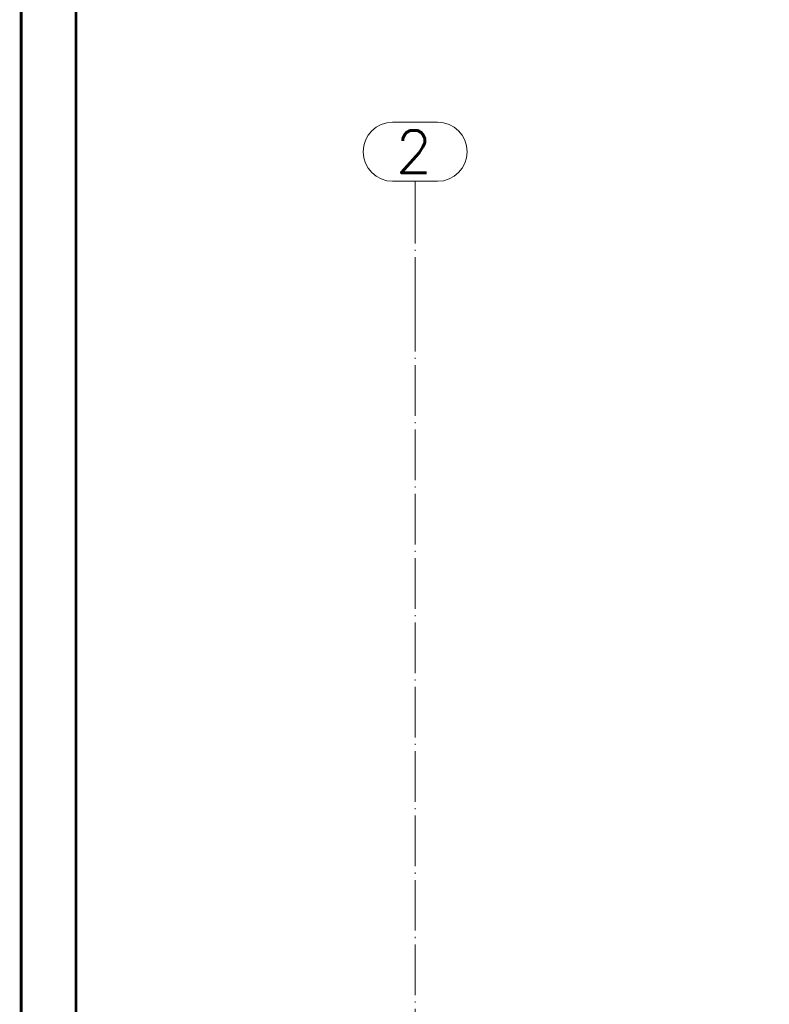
# Paper-space layout 'Layout1' of a CAD drawing. Extents: x -2 to 1033, y -36 to 596.
# Tile 4 of 86: x 0 to 89, y 181 to 298. Entities that reach past the tile are written whole.
import ezdxf
from ezdxf.enums import TextEntityAlignment as Align

# ---------------------------------------------------------------- set-up
doc = ezdxf.new("R2010")
doc.units = 0
doc.linetypes.add('ACAD_ISO04W100', pattern=[30.5, 24, -3, 0.5, -3])
doc.linetypes.add('HP_01_CER_B', pattern=[8, 5, -1, 1, -1])
doc.layers.get('DEFPOINTS').update_dxf_attribs({"color": 132, "linetype": 'CONTINUOUS'})
doc.layers.add('RAMECEK_HP', color=251, linetype='CONTINUOUS')
doc.layers.add('SS_1.ET-HALA_TaO-RASTR', color=7, linetype='HP_01_CER_B', lineweight=13)
doc.styles.add('ROMANS', font='romans.shx', dxfattribs={"width": 0.8})
doc.styles.add('romans.shx', font='romans.shx', dxfattribs={"height": 5})

# ---------------------------------------------------------------- blocks, each defined once
blk = doc.blocks.new('*U6')
at = {"layer": 'RAMECEK_HP', "lineweight": 35, "const_width": 0.35}
for points in [[(0, 594), (0, 0), (841, 0), (841, 594)], [(6.5, 587.5), (6.5, 6.5), (834.5, 6.5), (834.5, 587.5)]]:
    blk.add_lwpolyline(points, close=True, dxfattribs=at)
at = {"layer": 'DEFPOINTS', "style": 'ROMANS', "width": 0.8}
blk.add_attdef('TISK', text='', height=10, dxfattribs=at).set_placement((841, -33), align=Align.RIGHT)

psp = doc.layouts.get("Layout1")

# ---------------------------------------------------------------- linework, layer by layer
at = {"layer": 'SS_1.ET-HALA_TaO-RASTR', "linetype": 'Continuous', "ltscale": 0.25}
for p, q in [((49.3561, 285.4872), (44.0228, 285.4872)), ((44.0228, 278.4872), (49.3561, 278.4872))]:
    psp.add_line(p, q, dxfattribs=at)
at = {"layer": 'SS_1.ET-HALA_TaO-RASTR', "linetype": 'ACAD_ISO04W100', "ltscale": 0.25}
for p, q in [((46.6894, 273.4872), (46.6894, 278.4872)), ((46.6894, 263.4872), (46.6894, 273.4872)), ((46.6894, 60.0872), (46.6894, 263.4872))]:
    psp.add_line(p, q, dxfattribs=at)
at = {"layer": 'SS_1.ET-HALA_TaO-RASTR', "linetype": 'Continuous', "ltscale": 0.25}
for centre, start, end in [((44.0228, 281.9872), 90, 270), ((49.3561, 281.9872), 270, 90)]:
    psp.add_arc(centre, 3.5, start, end, dxfattribs=at)

# ---------------------------------------------------------------- block references
at = {"layer": 'RAMECEK_HP'}
psp.add_blockref('*U6', (0, 0), dxfattribs=at)

# ---------------------------------------------------------------- texts
at = {"layer": 'SS_1.ET-HALA_TaO-RASTR', "color": 7, "style": 'romans.shx'}
psp.add_text('2', height=5, dxfattribs=at).set_placement((44.3887, 279.4872))

doc.saveas('drawing.dxf')
